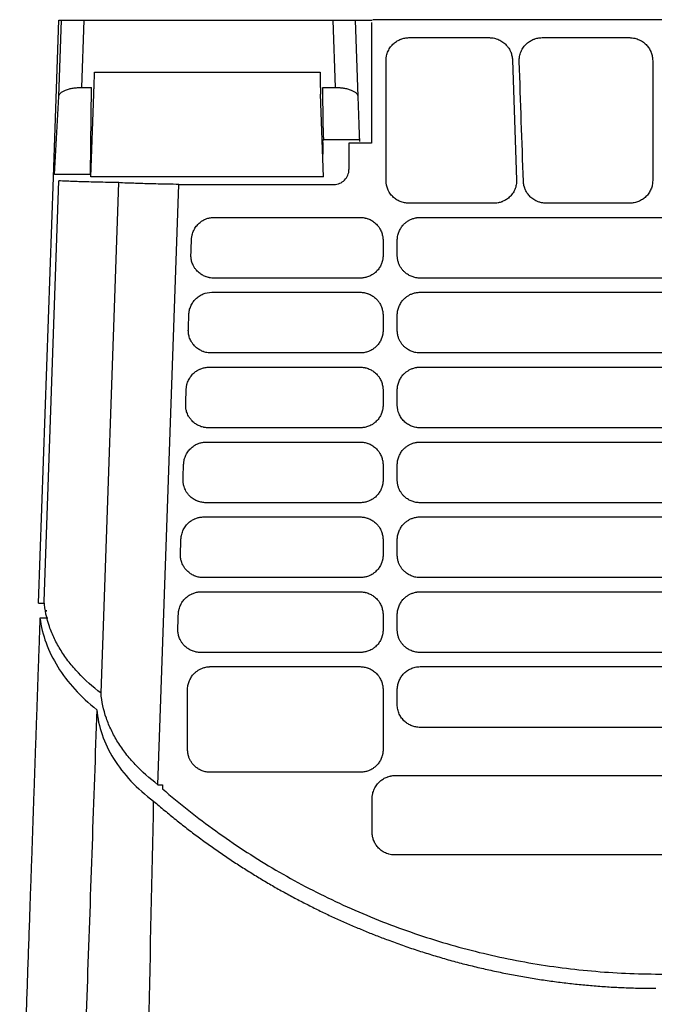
# Model space of a CAD drawing. Extents: x 89 to 1073, y 40 to 812.
# Tile 29 of 67: x 359 to 430, y 702 to 812. Entities that reach past the tile are written whole.
import ezdxf

# ---------------------------------------------------------------- set-up
doc = ezdxf.new("R2010")
doc.units = 0
doc.layers.get('0').update_dxf_attribs({"linetype": 'CONTINUOUS'})

msp = doc.modelspace()

# ---------------------------------------------------------------- linework, layer by layer
at = {"color": 7, "linetype": 'CONTINUOUS'}
for p, q in [((362.89, 794.23), (363.5, 811.72)), ((363.48, 803.23), (363.77, 811.72)), ((363.5, 811.72), (363.77, 811.72)), ((366.27, 811.72), (366.01, 804.22)), ((366.27, 811.72), (393.97, 811.72)), ((393.97, 811.72), (394.23, 804.22)), ((396.46, 811.72), (396.76, 803.23)), ((396.46, 811.72), (398.37, 811.72)), ((398.27, 811.44), (398.27, 798.01)), ((462.31, 811.76), (398.41, 811.76)), ((402.44, 809.76), (411.42, 809.76)), ((417.26, 809.76), (427.02, 809.76)), ((413.96, 807.27), (414.43, 793.94)), ((367.45, 805.91), (392.55, 805.91)), ((362.99, 794.52), (363.48, 803.23)), ((366.01, 804.22), (367.14, 804.22)), ((367.01, 794.52), (367.14, 804.22)), ((367.06, 794.29), (367.38, 803.49)), ((392.94, 794.29), (392.61, 803.49)), ((392.86, 804.22), (394.23, 804.22)), ((392.91, 800.09), (392.86, 804.22)), ((396.76, 803.23), (396.87, 800.09)), ((392.94, 799.2), (392.93, 799.34)), ((396.9, 799.34), (396.9, 799.2)), ((392.88, 798.39), (392.96, 798.39)), ((396.93, 798.39), (392.96, 798.39)), ((395.77, 798.01), (395.77, 795.09)), ((398.27, 798.01), (395.77, 798.01)), ((367.01, 794.52), (362.99, 794.52)), ((361.24, 746.82), (362.89, 794.23)), ((361.85, 747.01), (363.48, 793.83)), ((392.94, 794.29), (367.06, 794.29)), ((368.18, 736.81), (370.16, 793.63)), ((374.5, 726.62), (376.84, 793.43)), ((376.84, 793.43), (394.11, 793.43)), ((411.89, 791.34), (402.44, 791.34)), ((427.02, 791.34), (417.73, 791.34)), ((403.69, 789.76), (457.02, 789.76)), ((399.57, 787.18), (399.57, 785.52)), ((380.5, 781.42), (397.02, 781.42)), ((403.69, 781.42), (457.02, 781.42)), ((399.57, 778.85), (399.57, 777.18)), ((397.02, 774.67), (380.44, 774.67)), ((380.21, 773.09), (397.02, 773.09)), ((403.69, 773.09), (457.02, 773.09)), ((399.57, 770.52), (399.57, 768.85)), ((397.02, 766.34), (380.15, 766.34)), ((379.92, 764.76), (397.02, 764.76)), ((403.69, 764.76), (457.02, 764.76)), ((399.57, 762.18), (399.57, 760.52)), ((397.02, 758), (379.86, 758)), ((379.63, 756.42), (397.02, 756.42)), ((403.69, 756.42), (457.02, 756.42)), ((399.57, 753.85), (399.57, 752.18)), ((397.02, 749.67), (379.57, 749.67)), ((379.33, 748.09), (397.02, 748.09)), ((403.69, 748.09), (457.02, 748.09)), ((361.24, 746.82), (361.89, 746.82)), ((362.28, 745.17), (361.38, 745.17)), ((362.07, 746.04), (362.07, 745.88)), ((399.57, 745.52), (399.57, 743.85)), ((397.02, 741.34), (379.28, 741.34)), ((380.36, 739.76), (397.02, 739.76)), ((399.57, 737.18), (399.57, 730.52)), ((457.02, 733), (403.69, 733)), ((397.02, 728), (380.36, 728)), ((400.9, 727.64), (459.82, 727.64)), ((374.5, 726.62), (375.04, 726.62)), ((375.04, 726.62), (375.02, 726.16)), ((459.82, 718.8), (400.9, 718.8))]:
    msp.add_line(p, q, dxfattribs=at)
at = {"color": 7, "linetype": 'CONTINUOUS', "flags": 128}
for points in [[(429.57, 807.18), (429.57, 804.81), (429.57, 800.06), (429.57, 793.85)], [(380.79, 789.76), (383.21, 789.76), (388.04, 789.76), (392.53, 789.76), (397.02, 789.76)], [(397.02, 783), (394.69, 783), (390.01, 783), (385.37, 783), (380.73, 783)], [(457.02, 783), (454.69, 783), (445.34, 783), (440.67, 783), (431.32, 783), (426.65, 783), (417.31, 783), (403.69, 783)], [(457.02, 774.67), (454.69, 774.67), (445.34, 774.67), (440.67, 774.67), (431.32, 774.67), (426.65, 774.67), (417.31, 774.67), (412.63, 774.67), (403.69, 774.67)], [(457.02, 766.34), (454.69, 766.34), (445.34, 766.34), (426.65, 766.34), (403.69, 766.34)], [(457.02, 758), (454.69, 758), (445.34, 758), (426.65, 758), (403.69, 758)], [(457.02, 749.67), (454.69, 749.67), (445.34, 749.67), (440.67, 749.67), (431.32, 749.67), (426.65, 749.67), (417.31, 749.67), (403.69, 749.67)], [(457.02, 741.34), (454.69, 741.34), (445.34, 741.34), (440.67, 741.34), (421.98, 741.34), (403.69, 741.34)], [(403.69, 739.76), (406.11, 739.76), (415.78, 739.76), (420.62, 739.76), (430.29, 739.76), (435.13, 739.76), (439.96, 739.76), (457.02, 739.76)]]:
    msp.add_lwpolyline(points, dxfattribs=at)
at = {"color": 7, "linetype": 'CONTINUOUS'}
msp.add_ellipse((394.11, 795.09), major_axis=(1.62, 0.38), ratio=0.999319, start_param=4.480413, end_param=6.051514, dxfattribs=at)
for points, knots in [([(363.77, 811.72), (363.77, 811.72), (363.78, 811.72), (363.79, 811.72), (363.81, 811.72), (363.83, 811.72), (363.87, 811.72), (363.91, 811.72), (364, 811.72), (364.18, 811.72), (364.5, 811.72), (364.9, 811.72), (365.27, 811.72), (365.58, 811.72), (365.81, 811.72), (366.04, 811.72), (366.19, 811.72), (366.27, 811.72)], [0, 0, 0, 0, 0.034578, 0.068911, 0.103096, 0.137234, 0.171425, 0.205767, 0.240361, 0.370144, 0.50003, 0.629801, 0.759698, 0.820011, 0.879809, 0.939627, 1, 1, 1, 1]), ([(393.97, 811.72), (394.01, 811.72), (394.1, 811.72), (394.24, 811.72), (394.37, 811.72), (394.5, 811.72), (394.63, 811.72), (394.76, 811.72), (395, 811.72), (395.35, 811.72), (395.74, 811.72), (396.07, 811.72), (396.26, 811.72), (396.37, 811.72), (396.42, 811.72), (396.46, 811.72), (396.46, 811.72), (396.46, 811.72)], [0, 0, 0, 0, 0.034565, 0.068882, 0.10305, 0.137169, 0.171342, 0.205669, 0.240248, 0.370088, 0.500029, 0.629856, 0.759809, 0.820097, 0.879864, 0.939652, 1, 1, 1, 1]), ([(399.9, 807.18), (399.9, 807.25), (399.9, 807.39), (399.92, 807.57), (399.96, 807.78), (400.05, 808.09), (400.24, 808.51), (400.56, 808.94), (400.93, 809.27), (401.27, 809.47), (401.51, 809.58), (401.69, 809.64), (401.83, 809.68), (402.1, 809.74), (402.29, 809.76), (402.44, 809.76)], [2, 2, 2, 2, 2.166921, 2.339969, 2.455064, 2.684995, 3.145578, 3.597368, 4.006945, 4.379925, 4.566643, 4.660224, 4.84805, 4.942404, 5.323747, 5.323747, 5.323747, 5.323747]), ([(411.42, 809.76), (411.47, 809.76), (411.6, 809.75), (411.82, 809.73), (412.04, 809.68), (412.33, 809.59), (412.69, 809.43), (413.11, 809.13), (413.36, 808.86), (413.52, 808.64), (413.62, 808.48), (413.71, 808.32), (413.81, 808.08), (413.89, 807.83), (413.95, 807.52), (413.96, 807.36), (413.96, 807.27)], [2, 2, 2, 2, 2.110246, 2.329998, 2.549274, 2.658924, 3.09805, 3.528656, 3.925082, 4.016993, 4.200585, 4.384212, 4.476166, 4.845953, 5.032855, 5.250504, 5.250504, 5.250504, 5.250504]), ([(414.72, 807.09), (414.71, 807.16), (414.72, 807.3), (414.73, 807.49), (414.76, 807.7), (414.84, 808.03), (415.03, 808.47), (415.35, 808.91), (415.73, 809.26), (416.07, 809.47), (416.31, 809.57), (416.49, 809.64), (416.64, 809.68), (416.91, 809.74), (417.1, 809.76), (417.26, 809.76)], [2, 2, 2, 2, 2.171702, 2.349469, 2.467686, 2.703835, 3.177001, 3.640937, 4.058975, 4.437195, 4.626545, 4.721453, 4.911965, 5.007682, 5.397012, 5.397012, 5.397012, 5.397012]), ([(427.02, 809.76), (427.07, 809.76), (427.21, 809.75), (427.39, 809.73), (427.61, 809.69), (427.92, 809.6), (428.33, 809.41), (428.75, 809.1), (429, 808.81), (429.16, 808.58), (429.26, 808.42), (429.34, 808.25), (429.44, 808.01), (429.51, 807.75), (429.56, 807.44), (429.57, 807.27), (429.57, 807.18)], [2, 2, 2, 2, 2.113419, 2.339446, 2.452232, 2.677702, 3.129419, 3.572173, 3.977374, 4.070747, 4.257253, 4.4438, 4.537223, 4.912995, 5.102995, 5.323852, 5.323852, 5.323852, 5.323852]), ([(367.38, 803.49), (367.38, 803.54), (367.39, 803.63), (367.39, 803.76), (367.4, 803.89), (367.4, 804.06), (367.41, 804.26), (367.42, 804.56), (367.43, 804.88), (367.44, 805.22), (367.44, 805.51), (367.45, 805.7), (367.45, 805.8), (367.45, 805.86), (367.45, 805.9), (367.45, 805.9), (367.45, 805.91)], [0, 0, 0, 0, 0.035186, 0.070283, 0.105394, 0.140619, 0.205637, 0.270764, 0.390359, 0.49956, 0.626521, 0.752197, 0.814411, 0.876737, 0.93834, 1, 1, 1, 1]), ([(392.55, 805.91), (392.55, 805.91), (392.55, 805.9), (392.55, 805.89), (392.55, 805.87), (392.55, 805.85), (392.55, 805.82), (392.55, 805.78), (392.55, 805.69), (392.55, 805.52), (392.56, 805.21), (392.57, 804.83), (392.58, 804.47), (392.59, 804.17), (392.6, 803.95), (392.61, 803.72), (392.61, 803.57), (392.61, 803.49)], [0, 0, 0, 0, 0.034611, 0.068987, 0.103224, 0.137418, 0.171664, 0.206059, 0.240697, 0.370255, 0.499937, 0.62952, 0.759234, 0.819656, 0.879582, 0.939526, 1, 1, 1, 1]), ([(363.48, 803.23), (363.48, 803.25), (363.49, 803.28), (363.5, 803.33), (363.52, 803.4), (363.58, 803.49), (363.7, 803.63), (363.91, 803.78), (364.24, 803.94), (364.64, 804.06), (365.01, 804.14), (365.32, 804.18), (365.55, 804.2), (365.78, 804.22), (365.94, 804.22), (366.01, 804.22)], [0, 0, 0, 0, 0.031761, 0.063529, 0.095303, 0.175519, 0.246557, 0.387069, 0.509749, 0.642518, 0.766805, 0.826208, 0.884834, 0.942744, 1, 1, 1, 1]), ([(394.23, 804.22), (394.27, 804.22), (394.36, 804.22), (394.49, 804.22), (394.63, 804.21), (394.76, 804.2), (394.89, 804.19), (395.02, 804.17), (395.27, 804.14), (395.61, 804.06), (396.01, 803.94), (396.34, 803.78), (396.54, 803.64), (396.66, 803.51), (396.71, 803.42), (396.75, 803.32), (396.76, 803.26), (396.76, 803.23)], [0, 0, 0, 0, 0.032631, 0.06547, 0.09853, 0.131822, 0.165356, 0.199146, 0.2332, 0.357498, 0.490409, 0.612924, 0.753689, 0.811458, 0.880306, 0.940145, 1, 1, 1, 1]), ([(392.93, 799.34), (392.93, 799.37), (392.93, 799.42), (392.93, 799.5), (392.93, 799.59), (392.92, 799.69), (392.92, 799.8), (392.92, 799.89), (392.91, 799.97), (392.91, 800.04), (392.91, 800.07), (392.91, 800.09)], [0, 0, 0, 0, 0.081633, 0.163004, 0.244838, 0.372268, 0.500139, 0.627544, 0.755391, 0.877582, 1, 1, 1, 1]), ([(396.87, 800.09), (396.87, 800.08), (396.87, 800.06), (396.87, 800.02), (396.88, 799.96), (396.88, 799.89), (396.88, 799.8), (396.88, 799.69), (396.89, 799.58), (396.89, 799.46), (396.9, 799.38), (396.9, 799.34)], [0, 0, 0, 0, 0.081586, 0.162917, 0.244718, 0.372117, 0.49998, 0.627401, 0.755284, 0.877523, 1, 1, 1, 1]), ([(392.96, 798.39), (392.96, 798.39), (392.96, 798.39), (392.96, 798.41), (392.96, 798.42), (392.96, 798.46), (392.96, 798.52), (392.96, 798.62), (392.95, 798.75), (392.95, 798.89), (392.94, 799.04), (392.94, 799.15), (392.94, 799.2)], [0, 0, 0, 0, 0.060346, 0.120217, 0.18013, 0.240604, 0.370145, 0.500035, 0.629601, 0.759523, 0.87967, 1, 1, 1, 1]), ([(396.9, 799.2), (396.9, 799.17), (396.9, 799.12), (396.91, 799.04), (396.91, 798.97), (396.91, 798.87), (396.92, 798.75), (396.92, 798.62), (396.93, 798.52), (396.93, 798.45), (396.93, 798.4), (396.93, 798.39), (396.93, 798.39)], [0, 0, 0, 0, 0.060377, 0.120278, 0.18022, 0.240722, 0.37031, 0.500222, 0.629779, 0.759661, 0.879747, 1, 1, 1, 1]), ([(392.92, 796.78), (392.92, 796.82), (392.92, 796.89), (392.91, 797), (392.91, 797.1), (392.91, 797.2), (392.9, 797.31), (392.9, 797.47), (392.89, 797.69), (392.89, 797.93), (392.88, 798.13), (392.88, 798.26), (392.88, 798.34), (392.88, 798.38), (392.88, 798.39), (392.88, 798.39)], [0, 0, 0, 0, 0.042317, 0.084155, 0.125685, 0.16708, 0.208514, 0.250162, 0.373985, 0.49999, 0.625651, 0.749917, 0.832517, 0.915408, 1, 1, 1, 1]), ([(396.93, 798.39), (396.93, 798.38), (396.93, 798.37), (396.94, 798.22), (396.94, 798.19)], [0, 0, 0, 0, 0.7794647, 1, 1, 1, 1]), ([(370.16, 793.63), (369.33, 793.64), (368.56, 793.66), (367.14, 793.69), (366.5, 793.71), (365.64, 793.73), (365.37, 793.74), (364.88, 793.76), (364.66, 793.77), (364.05, 793.8), (363.72, 793.81), (363.48, 793.83)], [0, 0, 0, 0, 0.25, 0.25, 0.5, 0.5, 0.625, 0.625, 0.75, 0.75, 1, 1, 1, 1]), ([(376.84, 793.43), (376.01, 793.44), (375.24, 793.45), (373.82, 793.49), (373.18, 793.5), (372.33, 793.53), (372.06, 793.54), (371.57, 793.56), (371.35, 793.56), (370.73, 793.59), (370.4, 793.61), (370.16, 793.63)], [0, 0, 0, 0, 0.25, 0.25, 0.5, 0.5, 0.625, 0.625, 0.75, 0.75, 1, 1, 1, 1]), ([(402.44, 791.34), (402.27, 791.34), (402.11, 791.35), (401.79, 791.42), (401.63, 791.46), (401.32, 791.59), (401.17, 791.66), (400.9, 791.85), (400.77, 791.95), (400.53, 792.18), (400.42, 792.31), (400.24, 792.58), (400.16, 792.73), (399.97, 793.19), (399.9, 793.52), (399.9, 793.85)], [0, 0, 0, 0, 0.125, 0.125, 0.25, 0.25, 0.375, 0.375, 0.5, 0.5, 0.625, 0.625, 0.75, 0.75, 1, 1, 1, 1]), ([(414.43, 793.94), (414.43, 793.89), (414.43, 793.75), (414.42, 793.52), (414.37, 793.3), (414.29, 792.98), (414.12, 792.6), (413.8, 792.17), (413.43, 791.83), (413.09, 791.62), (412.84, 791.52), (412.66, 791.45), (412.51, 791.41), (412.24, 791.35), (412.05, 791.34), (411.89, 791.34)], [2, 2, 2, 2, 2.116712, 2.34956, 2.582197, 2.698643, 3.165696, 3.623692, 4.043519, 4.430536, 4.624139, 4.721139, 4.915775, 5.01353, 5.408587, 5.408587, 5.408587, 5.408587]), ([(417.73, 791.34), (417.68, 791.34), (417.55, 791.34), (417.33, 791.36), (417.11, 791.41), (416.81, 791.5), (416.44, 791.66), (416.02, 791.96), (415.7, 792.31), (415.49, 792.63), (415.38, 792.87), (415.32, 793.04), (415.27, 793.18), (415.21, 793.43), (415.19, 793.61), (415.18, 793.76)], [1.999997, 1.999997, 1.999997, 1.999997, 2.112503, 2.33678, 2.560653, 2.672645, 3.121464, 3.562075, 3.964417, 4.333196, 4.517611, 4.609966, 4.79515, 4.888074, 5.262796, 5.262796, 5.262796, 5.262796]), ([(429.57, 793.85), (429.57, 793.68), (429.55, 793.52), (429.49, 793.2), (429.44, 793.04), (429.31, 792.73), (429.23, 792.59), (429.04, 792.31), (428.94, 792.18), (428.7, 791.95), (428.57, 791.85), (428.29, 791.67), (428.15, 791.59), (427.84, 791.46), (427.68, 791.42), (427.36, 791.35), (427.19, 791.34), (427.02, 791.34)], [0, 0, 0, 0, 0.125, 0.125, 0.25, 0.25, 0.375, 0.375, 0.5, 0.5, 0.625, 0.625, 0.75, 0.75, 0.875, 0.875, 1, 1, 1, 1]), ([(378.25, 787.27), (378.25, 787.34), (378.26, 787.48), (378.29, 787.65), (378.33, 787.85), (378.42, 788.15), (378.62, 788.56), (378.93, 788.96), (379.22, 789.22), (379.43, 789.36), (379.56, 789.44), (379.68, 789.5), (379.88, 789.59), (380.1, 789.67), (380.43, 789.74), (380.64, 789.76), (380.79, 789.76)], [2, 2, 2, 2, 2.165741, 2.336154, 2.448804, 2.672197, 3.113836, 3.553556, 3.929598, 4.085818, 4.164405, 4.322679, 4.402438, 4.726594, 4.890921, 5.250639, 5.250639, 5.250639, 5.250639]), ([(397.02, 789.76), (397.18, 789.76), (397.37, 789.74), (397.63, 789.68), (397.78, 789.64), (397.96, 789.58), (398.2, 789.48), (398.55, 789.26), (398.88, 788.96), (399.1, 788.68), (399.23, 788.47), (399.33, 788.27), (399.45, 787.98), (399.54, 787.62), (399.57, 787.33), (399.57, 787.18)], [2, 2, 2, 2, 2.381342, 2.475697, 2.663524, 2.757107, 2.943827, 3.316811, 3.77498, 4.049439, 4.188324, 4.398875, 4.609176, 4.969001, 5.32382, 5.32382, 5.32382, 5.32382]), ([(401.15, 787.18), (401.15, 787.34), (401.17, 787.65), (401.3, 788.1), (401.5, 788.52), (401.74, 788.86), (401.97, 789.08), (402.18, 789.26), (402.37, 789.39), (402.61, 789.52), (402.83, 789.61), (403.08, 789.68), (403.24, 789.72), (403.41, 789.74), (403.55, 789.75), (403.66, 789.76), (403.69, 789.76)], [2, 2, 2, 2, 2.384548, 2.769253, 3.151005, 3.533372, 3.804576, 3.941373, 4.218108, 4.358506, 4.639296, 4.810152, 4.98103, 5.066568, 5.237997, 5.323965, 5.323965, 5.323965, 5.323965]), ([(380.73, 783), (380.57, 783), (380.38, 783.02), (380.11, 783.08), (379.96, 783.12), (379.78, 783.18), (379.53, 783.29), (379.17, 783.51), (378.83, 783.82), (378.62, 784.11), (378.48, 784.33), (378.38, 784.54), (378.27, 784.84), (378.2, 785.19), (378.18, 785.47), (378.19, 785.61)], [1.999998, 1.999998, 1.999998, 1.999998, 2.395091, 2.492855, 2.687505, 2.784513, 2.978131, 3.365187, 3.842769, 4.129747, 4.275004, 4.495208, 4.714916, 5.061681, 5.408933, 5.408933, 5.408933, 5.408933]), ([(399.57, 785.52), (399.57, 785.37), (399.55, 785.18), (399.5, 784.92), (399.46, 784.78), (399.39, 784.6), (399.29, 784.36), (399.08, 784.01), (398.78, 783.68), (398.5, 783.46), (398.28, 783.33), (398.08, 783.23), (397.79, 783.11), (397.44, 783.03), (397.16, 783), (397.02, 783)], [2, 2, 2, 2, 2.380828, 2.475236, 2.663349, 2.757154, 2.944454, 3.318998, 3.784383, 4.065208, 4.207264, 4.422566, 4.637504, 4.986156, 5.335827, 5.335827, 5.335827, 5.335827]), ([(403.69, 783), (403.54, 783), (403.23, 783.03), (402.79, 783.15), (402.37, 783.35), (402.04, 783.59), (401.81, 783.82), (401.63, 784.03), (401.51, 784.22), (401.37, 784.47), (401.28, 784.69), (401.22, 784.93), (401.18, 785.09), (401.16, 785.25), (401.15, 785.38), (401.15, 785.48), (401.15, 785.52)], [1.999998, 1.999998, 1.999998, 1.999998, 2.38891, 2.772329, 3.153531, 3.535682, 3.813196, 3.953147, 4.236134, 4.379623, 4.666395, 4.833714, 5.000906, 5.08453, 5.251965, 5.335842, 5.335842, 5.335842, 5.335842]), ([(377.96, 778.94), (377.96, 779.1), (377.98, 779.27), (378.05, 779.58), (378.11, 779.74), (378.24, 780.04), (378.32, 780.18), (378.5, 780.45), (378.61, 780.58), (378.84, 780.81), (378.97, 780.91), (379.24, 781.09), (379.39, 781.17), (379.84, 781.36), (380.17, 781.42), (380.5, 781.42)], [0, 0, 0, 0, 0.125, 0.125, 0.25, 0.25, 0.375, 0.375, 0.5, 0.5, 0.625, 0.625, 0.75, 0.75, 1, 1, 1, 1]), ([(397.02, 781.42), (397.18, 781.42), (397.37, 781.41), (397.63, 781.35), (397.78, 781.31), (397.96, 781.25), (398.2, 781.14), (398.55, 780.93), (398.88, 780.63), (399.1, 780.35), (399.23, 780.14), (399.33, 779.94), (399.45, 779.64), (399.54, 779.28), (399.57, 778.99), (399.57, 778.85)], [2, 2, 2, 2, 2.381342, 2.475697, 2.663524, 2.757106, 2.943826, 3.316807, 3.774977, 4.049438, 4.188323, 4.398876, 4.609179, 4.969005, 5.323825, 5.323825, 5.323825, 5.323825]), ([(401.15, 778.85), (401.15, 779.01), (401.17, 779.32), (401.3, 779.76), (401.5, 780.18), (401.74, 780.52), (401.97, 780.75), (402.18, 780.93), (402.37, 781.05), (402.61, 781.19), (402.83, 781.28), (403.08, 781.35), (403.24, 781.38), (403.41, 781.41), (403.55, 781.42), (403.66, 781.42), (403.69, 781.42)], [2, 2, 2, 2, 2.384548, 2.769253, 3.151005, 3.533372, 3.804576, 3.941373, 4.218108, 4.358506, 4.639296, 4.810152, 4.98103, 5.066568, 5.237997, 5.323965, 5.323965, 5.323965, 5.323965]), ([(380.44, 774.67), (380.28, 774.67), (380.09, 774.69), (379.82, 774.74), (379.67, 774.79), (379.49, 774.85), (379.24, 774.96), (378.88, 775.18), (378.54, 775.49), (378.33, 775.78), (378.19, 776), (378.09, 776.21), (377.98, 776.5), (377.91, 776.86), (377.89, 777.14), (377.9, 777.27)], [1.999998, 1.999998, 1.999998, 1.999998, 2.39509, 2.492853, 2.687503, 2.78451, 2.978129, 3.365184, 3.842763, 4.129739, 4.274994, 4.495197, 4.714905, 5.061669, 5.40892, 5.40892, 5.40892, 5.40892]), ([(399.57, 777.18), (399.57, 777.03), (399.55, 776.84), (399.5, 776.59), (399.46, 776.44), (399.39, 776.27), (399.29, 776.03), (399.08, 775.68), (398.78, 775.35), (398.5, 775.13), (398.28, 775), (398.08, 774.89), (397.79, 774.78), (397.44, 774.69), (397.16, 774.67), (397.02, 774.67)], [2, 2, 2, 2, 2.380824, 2.475231, 2.663342, 2.757146, 2.944443, 3.318974, 3.784346, 4.06517, 4.207228, 4.422533, 4.637473, 4.986123, 5.335787, 5.335787, 5.335787, 5.335787]), ([(403.69, 774.67), (403.54, 774.67), (403.23, 774.7), (402.79, 774.82), (402.37, 775.02), (402.04, 775.26), (401.81, 775.48), (401.63, 775.7), (401.51, 775.89), (401.37, 776.13), (401.28, 776.35), (401.22, 776.59), (401.18, 776.75), (401.16, 776.92), (401.15, 777.05), (401.15, 777.15), (401.15, 777.18)], [1.999998, 1.999998, 1.999998, 1.999998, 2.38891, 2.772329, 3.153531, 3.535682, 3.813196, 3.953147, 4.236134, 4.379623, 4.666395, 4.833714, 5.000906, 5.08453, 5.251965, 5.335842, 5.335842, 5.335842, 5.335842]), ([(377.66, 770.61), (377.67, 770.67), (377.68, 770.81), (377.7, 770.99), (377.75, 771.19), (377.84, 771.49), (378.03, 771.89), (378.34, 772.29), (378.64, 772.55), (378.84, 772.69), (378.98, 772.77), (379.09, 772.83), (379.3, 772.92), (379.52, 773), (379.85, 773.07), (380.06, 773.09), (380.21, 773.09)], [2, 2, 2, 2, 2.165741, 2.336154, 2.448805, 2.672198, 3.113836, 3.553556, 3.929597, 4.085817, 4.164404, 4.322678, 4.402436, 4.726592, 4.89092, 5.250637, 5.250637, 5.250637, 5.250637]), ([(397.02, 773.09), (397.18, 773.09), (397.37, 773.07), (397.63, 773.02), (397.78, 772.98), (397.96, 772.91), (398.2, 772.81), (398.55, 772.6), (398.88, 772.29), (399.1, 772.02), (399.23, 771.8), (399.33, 771.6), (399.45, 771.31), (399.54, 770.95), (399.57, 770.66), (399.57, 770.52)], [2, 2, 2, 2, 2.381342, 2.475697, 2.663524, 2.757106, 2.943825, 3.316806, 3.774979, 4.049443, 4.188329, 4.398884, 4.609186, 4.969013, 5.323833, 5.323833, 5.323833, 5.323833]), ([(401.15, 770.52), (401.15, 770.67), (401.17, 770.98), (401.3, 771.43), (401.5, 771.85), (401.74, 772.19), (401.97, 772.42), (402.18, 772.59), (402.37, 772.72), (402.61, 772.85), (402.83, 772.94), (403.08, 773.02), (403.24, 773.05), (403.41, 773.08), (403.55, 773.09), (403.66, 773.09), (403.69, 773.09)], [2, 2, 2, 2, 2.384548, 2.769253, 3.151005, 3.533372, 3.804576, 3.941373, 4.218108, 4.358506, 4.639296, 4.810152, 4.98103, 5.066568, 5.237997, 5.323965, 5.323965, 5.323965, 5.323965]), ([(380.15, 766.34), (379.99, 766.34), (379.8, 766.35), (379.53, 766.41), (379.38, 766.45), (379.2, 766.52), (378.95, 766.62), (378.59, 766.84), (378.25, 767.16), (378.04, 767.45), (377.9, 767.67), (377.8, 767.88), (377.69, 768.17), (377.61, 768.53), (377.6, 768.8), (377.61, 768.94)], [1.999998, 1.999998, 1.999998, 1.999998, 2.395089, 2.492851, 2.687502, 2.784509, 2.978128, 3.365181, 3.842756, 4.12973, 4.274984, 4.495186, 4.714893, 5.061657, 5.408907, 5.408907, 5.408907, 5.408907]), ([(399.57, 768.85), (399.57, 768.7), (399.55, 768.51), (399.5, 768.25), (399.46, 768.11), (399.39, 767.93), (399.29, 767.69), (399.08, 767.34), (398.78, 767.01), (398.5, 766.8), (398.28, 766.66), (398.08, 766.56), (397.79, 766.45), (397.44, 766.36), (397.16, 766.34), (397.02, 766.34)], [2, 2, 2, 2, 2.380826, 2.475232, 2.663344, 2.757148, 2.944446, 3.318978, 3.784352, 4.065178, 4.207237, 4.422544, 4.637485, 4.986135, 5.335801, 5.335801, 5.335801, 5.335801]), ([(403.69, 766.34), (403.52, 766.34), (403.36, 766.35), (403.04, 766.42), (402.88, 766.46), (402.57, 766.59), (402.42, 766.67), (402.15, 766.85), (402.02, 766.95), (401.78, 767.18), (401.67, 767.31), (401.49, 767.58), (401.41, 767.73), (401.22, 768.19), (401.15, 768.52), (401.15, 768.85)], [0, 0, 0, 0, 0.125, 0.125, 0.25, 0.25, 0.375, 0.375, 0.5, 0.5, 0.625, 0.625, 0.75, 0.75, 1, 1, 1, 1]), ([(377.37, 762.27), (377.38, 762.34), (377.39, 762.48), (377.41, 762.65), (377.46, 762.85), (377.55, 763.15), (377.74, 763.56), (378.05, 763.96), (378.35, 764.22), (378.55, 764.36), (378.69, 764.44), (378.8, 764.5), (379.01, 764.59), (379.23, 764.67), (379.56, 764.74), (379.77, 764.76), (379.92, 764.76)], [2, 2, 2, 2, 2.165741, 2.336154, 2.448805, 2.672198, 3.113836, 3.553555, 3.929596, 4.085816, 4.164402, 4.322676, 4.402435, 4.726591, 4.890918, 5.250635, 5.250635, 5.250635, 5.250635]), ([(397.02, 764.76), (397.18, 764.76), (397.37, 764.74), (397.63, 764.68), (397.78, 764.64), (397.96, 764.58), (398.2, 764.48), (398.55, 764.26), (398.88, 763.96), (399.1, 763.68), (399.23, 763.47), (399.33, 763.27), (399.45, 762.98), (399.54, 762.62), (399.57, 762.33), (399.57, 762.18)], [2, 2, 2, 2, 2.381342, 2.475696, 2.663521, 2.757101, 2.943815, 3.316786, 3.774951, 4.049413, 4.188299, 4.398852, 4.609153, 4.968977, 5.323796, 5.323796, 5.323796, 5.323796]), ([(401.15, 762.18), (401.15, 762.34), (401.17, 762.65), (401.3, 763.1), (401.5, 763.52), (401.74, 763.86), (401.97, 764.08), (402.18, 764.26), (402.37, 764.39), (402.61, 764.52), (402.83, 764.61), (403.08, 764.68), (403.24, 764.72), (403.41, 764.74), (403.55, 764.75), (403.66, 764.76), (403.69, 764.76)], [2, 2, 2, 2, 2.384548, 2.769253, 3.151005, 3.533372, 3.804576, 3.941373, 4.218108, 4.358506, 4.639296, 4.810152, 4.98103, 5.066568, 5.237997, 5.323965, 5.323965, 5.323965, 5.323965]), ([(379.86, 758), (379.7, 758), (379.51, 758.02), (379.24, 758.08), (379.09, 758.12), (378.91, 758.18), (378.66, 758.29), (378.3, 758.51), (377.96, 758.82), (377.74, 759.11), (377.61, 759.33), (377.51, 759.54), (377.4, 759.84), (377.32, 760.19), (377.31, 760.47), (377.31, 760.61)], [1.999998, 1.999998, 1.999998, 1.999998, 2.395091, 2.492855, 2.687509, 2.784519, 2.978142, 3.365205, 3.842784, 4.129758, 4.275011, 4.495213, 4.71492, 5.061685, 5.408936, 5.408936, 5.408936, 5.408936]), ([(399.57, 760.52), (399.57, 760.37), (399.55, 760.18), (399.5, 759.92), (399.46, 759.78), (399.39, 759.6), (399.29, 759.36), (399.08, 759.01), (398.78, 758.68), (398.5, 758.46), (398.28, 758.33), (398.08, 758.23), (397.79, 758.11), (397.44, 758.03), (397.16, 758), (397.02, 758)], [2, 2, 2, 2, 2.380825, 2.475231, 2.663343, 2.757147, 2.944445, 3.31898, 3.784352, 4.065173, 4.207228, 4.42253, 4.637468, 4.986118, 5.335785, 5.335785, 5.335785, 5.335785]), ([(403.69, 758), (403.54, 758), (403.23, 758.03), (402.79, 758.15), (402.37, 758.35), (402.04, 758.59), (401.81, 758.82), (401.63, 759.03), (401.51, 759.22), (401.37, 759.47), (401.28, 759.69), (401.22, 759.93), (401.18, 760.09), (401.16, 760.25), (401.15, 760.38), (401.15, 760.48), (401.15, 760.52)], [1.999998, 1.999998, 1.999998, 1.999998, 2.38891, 2.772329, 3.153531, 3.535682, 3.813196, 3.953147, 4.236134, 4.379623, 4.666395, 4.833714, 5.000906, 5.08453, 5.251965, 5.335842, 5.335842, 5.335842, 5.335842]), ([(377.08, 753.94), (377.08, 754.01), (377.09, 754.14), (377.12, 754.32), (377.17, 754.52), (377.26, 754.82), (377.45, 755.22), (377.76, 755.63), (378.06, 755.89), (378.26, 756.02), (378.4, 756.11), (378.51, 756.16), (378.72, 756.26), (378.93, 756.33), (379.27, 756.4), (379.48, 756.42), (379.63, 756.42)], [2, 2, 2, 2, 2.165741, 2.336154, 2.448805, 2.672198, 3.113836, 3.553554, 3.929594, 4.085814, 4.1644, 4.322674, 4.402433, 4.726588, 4.890916, 5.250633, 5.250633, 5.250633, 5.250633]), ([(397.02, 756.42), (397.18, 756.42), (397.37, 756.41), (397.63, 756.35), (397.78, 756.31), (397.96, 756.25), (398.2, 756.14), (398.55, 755.93), (398.88, 755.63), (399.1, 755.35), (399.23, 755.14), (399.33, 754.94), (399.45, 754.64), (399.54, 754.28), (399.57, 753.99), (399.57, 753.85)], [2, 2, 2, 2, 2.381341, 2.475695, 2.66352, 2.7571, 2.943816, 3.316795, 3.77497, 4.049436, 4.188323, 4.398876, 4.609177, 4.969, 5.32382, 5.32382, 5.32382, 5.32382]), ([(401.15, 753.85), (401.15, 754.01), (401.17, 754.32), (401.3, 754.76), (401.5, 755.18), (401.74, 755.52), (401.97, 755.75), (402.18, 755.93), (402.37, 756.05), (402.61, 756.19), (402.83, 756.28), (403.08, 756.35), (403.24, 756.38), (403.41, 756.41), (403.55, 756.42), (403.66, 756.42), (403.69, 756.42)], [2, 2, 2, 2, 2.384548, 2.769253, 3.151005, 3.533372, 3.804576, 3.941373, 4.218108, 4.358506, 4.639296, 4.810152, 4.98103, 5.066568, 5.237997, 5.323965, 5.323965, 5.323965, 5.323965]), ([(379.57, 749.67), (379.41, 749.67), (379.21, 749.69), (378.95, 749.74), (378.8, 749.79), (378.62, 749.85), (378.37, 749.96), (378.01, 750.18), (377.67, 750.49), (377.45, 750.78), (377.32, 751), (377.22, 751.21), (377.11, 751.5), (377.03, 751.86), (377.02, 752.14), (377.02, 752.27)], [1.999998, 1.999998, 1.999998, 1.999998, 2.395085, 2.492847, 2.687496, 2.784503, 2.978119, 3.365162, 3.842722, 4.129691, 4.274944, 4.495146, 4.714854, 5.061617, 5.408863, 5.408863, 5.408863, 5.408863]), ([(399.57, 752.18), (399.57, 752.03), (399.55, 751.84), (399.5, 751.59), (399.46, 751.44), (399.39, 751.27), (399.29, 751.03), (399.08, 750.68), (398.78, 750.35), (398.5, 750.13), (398.28, 750), (398.08, 749.89), (397.79, 749.78), (397.44, 749.69), (397.16, 749.67), (397.02, 749.67)], [2, 2, 2, 2, 2.380829, 2.475237, 2.66335, 2.757155, 2.944455, 3.318991, 3.784367, 4.065189, 4.207246, 4.422551, 4.637492, 4.986148, 5.335819, 5.335819, 5.335819, 5.335819]), ([(403.69, 749.67), (403.54, 749.67), (403.23, 749.7), (402.79, 749.82), (402.37, 750.02), (402.04, 750.26), (401.81, 750.48), (401.63, 750.7), (401.51, 750.89), (401.37, 751.13), (401.28, 751.35), (401.22, 751.59), (401.18, 751.75), (401.16, 751.92), (401.15, 752.05), (401.15, 752.15), (401.15, 752.18)], [1.999998, 1.999998, 1.999998, 1.999998, 2.38891, 2.772329, 3.153531, 3.535682, 3.813196, 3.953147, 4.236134, 4.379623, 4.666395, 4.833714, 5.000906, 5.08453, 5.251965, 5.335842, 5.335842, 5.335842, 5.335842]), ([(376.79, 745.61), (376.79, 745.67), (376.8, 745.81), (376.83, 745.99), (376.87, 746.19), (376.97, 746.49), (377.16, 746.89), (377.47, 747.29), (377.77, 747.55), (377.97, 747.69), (378.11, 747.77), (378.22, 747.83), (378.43, 747.92), (378.64, 748), (378.98, 748.07), (379.19, 748.09), (379.33, 748.09)], [2, 2, 2, 2, 2.165741, 2.336154, 2.448805, 2.672197, 3.113835, 3.553553, 3.929592, 4.085811, 4.164398, 4.322672, 4.40243, 4.726586, 4.890913, 5.25063, 5.25063, 5.25063, 5.25063]), ([(397.02, 748.09), (397.18, 748.09), (397.37, 748.07), (397.63, 748.02), (397.78, 747.98), (397.96, 747.91), (398.2, 747.81), (398.55, 747.6), (398.88, 747.29), (399.1, 747.02), (399.23, 746.8), (399.33, 746.6), (399.45, 746.31), (399.54, 745.95), (399.57, 745.66), (399.57, 745.52)], [2, 2, 2, 2, 2.381342, 2.475696, 2.663521, 2.757102, 2.943819, 3.316797, 3.774965, 4.049427, 4.188312, 4.398864, 4.609165, 4.968987, 5.323806, 5.323806, 5.323806, 5.323806]), ([(401.15, 745.52), (401.15, 745.67), (401.17, 745.98), (401.3, 746.43), (401.5, 746.85), (401.74, 747.19), (401.97, 747.42), (402.18, 747.59), (402.37, 747.72), (402.61, 747.85), (402.83, 747.94), (403.08, 748.02), (403.24, 748.05), (403.41, 748.08), (403.55, 748.09), (403.66, 748.09), (403.69, 748.09)], [2, 2, 2, 2, 2.384548, 2.769253, 3.151005, 3.533372, 3.804576, 3.941373, 4.218108, 4.358506, 4.639296, 4.810152, 4.98103, 5.066568, 5.237997, 5.323965, 5.323965, 5.323965, 5.323965]), ([(368.18, 736.81), (367.24, 737.52), (366.4, 738.26), (365.29, 739.45), (364.94, 739.85), (364.3, 740.68), (364, 741.11), (363.46, 741.98), (363.22, 742.42), (362.79, 743.31), (362.6, 743.76), (362.13, 745.14), (361.93, 746.07), (361.85, 747.01)], [0, 0, 0, 0, 0.25, 0.25, 0.375, 0.375, 0.5, 0.5, 0.625, 0.625, 0.75, 0.75, 1, 1, 1, 1]), ([(361.38, 745.17), (361.36, 744.56), (361.32, 743.36), (361.26, 741.56), (361.19, 739.76), (361.13, 737.96), (361.07, 736.17), (361.01, 734.38), (360.94, 732.59), (360.88, 730.81), (360.82, 729.02), (360.76, 727.24), (360.69, 725.47), (360.63, 723.69), (360.57, 721.92), (360.51, 720.15), (360.45, 718.39), (360.39, 716.63), (360.32, 714.87), (360.25, 712.6), (360.15, 709.82), (360.03, 706.54), (359.92, 703.27), (359.81, 700.01), (359.69, 696.77), (359.58, 693.54), (359.47, 690.32), (359.36, 687.11), (359.24, 683.92), (359.17, 681.8), (359.13, 680.74)], [0, 0, 0, 0, 0.02717, 0.054341, 0.081512, 0.108682, 0.135853, 0.163024, 0.190195, 0.217367, 0.244538, 0.271709, 0.29888, 0.326052, 0.353223, 0.380395, 0.407567, 0.434738, 0.46191, 0.489082, 0.540177, 0.591272, 0.642366, 0.69346, 0.744552, 0.795644, 0.846734, 0.897824, 0.948913, 1, 1, 1, 1]), ([(361.38, 745.17), (361.63, 743.3), (362.97, 739.63), (365.91, 736.4), (367.71, 734.97)], [0.0000016, 0.0000016, 0.0000016, 0.0000016, 0.5, 1, 1, 1, 1]), ([(379.28, 741.34), (379.12, 741.34), (378.92, 741.35), (378.66, 741.41), (378.51, 741.45), (378.33, 741.52), (378.08, 741.62), (377.72, 741.84), (377.38, 742.16), (377.16, 742.45), (377.03, 742.67), (376.93, 742.88), (376.82, 743.17), (376.74, 743.53), (376.73, 743.8), (376.73, 743.94)], [1.999998, 1.999998, 1.999998, 1.999998, 2.395085, 2.492847, 2.687496, 2.784502, 2.978117, 3.365158, 3.842718, 4.129689, 4.274944, 4.495148, 4.714857, 5.061621, 5.408867, 5.408867, 5.408867, 5.408867]), ([(399.57, 743.85), (399.57, 743.7), (399.55, 743.51), (399.5, 743.25), (399.46, 743.11), (399.39, 742.93), (399.29, 742.69), (399.08, 742.34), (398.78, 742.01), (398.5, 741.8), (398.28, 741.66), (398.08, 741.56), (397.79, 741.45), (397.44, 741.36), (397.16, 741.34), (397.02, 741.34)], [2, 2, 2, 2, 2.380825, 2.475232, 2.663344, 2.757148, 2.944447, 3.318982, 3.784356, 4.065177, 4.207233, 4.422536, 4.637474, 4.986126, 5.335793, 5.335793, 5.335793, 5.335793]), ([(403.69, 741.34), (403.54, 741.34), (403.23, 741.36), (402.79, 741.49), (402.37, 741.68), (402.04, 741.93), (401.81, 742.15), (401.63, 742.36), (401.51, 742.55), (401.37, 742.8), (401.28, 743.02), (401.22, 743.26), (401.18, 743.42), (401.16, 743.59), (401.15, 743.72), (401.15, 743.82), (401.15, 743.85)], [1.999998, 1.999998, 1.999998, 1.999998, 2.38891, 2.772329, 3.153531, 3.535682, 3.813196, 3.953147, 4.236134, 4.379623, 4.666395, 4.833714, 5.000906, 5.08453, 5.251965, 5.335842, 5.335842, 5.335842, 5.335842]), ([(377.81, 737.18), (377.81, 737.34), (377.84, 737.65), (377.96, 738.1), (378.17, 738.52), (378.41, 738.86), (378.64, 739.08), (378.85, 739.26), (379.03, 739.39), (379.28, 739.52), (379.5, 739.61), (379.74, 739.68), (379.91, 739.72), (380.08, 739.74), (380.22, 739.75), (380.32, 739.76), (380.36, 739.76)], [2, 2, 2, 2, 2.384546, 2.769244, 3.150989, 3.533355, 3.804558, 3.941354, 4.218087, 4.358484, 4.639271, 4.810128, 4.981007, 5.066545, 5.237974, 5.323943, 5.323943, 5.323943, 5.323943]), ([(397.02, 739.76), (397.18, 739.76), (397.37, 739.74), (397.63, 739.68), (397.78, 739.64), (397.96, 739.58), (398.2, 739.48), (398.55, 739.26), (398.88, 738.96), (399.1, 738.68), (399.23, 738.47), (399.33, 738.27), (399.45, 737.98), (399.54, 737.62), (399.57, 737.33), (399.57, 737.18)], [2, 2, 2, 2, 2.381342, 2.475696, 2.663523, 2.757104, 2.943823, 3.316802, 3.774973, 4.049437, 4.188324, 4.398878, 4.609179, 4.969003, 5.323822, 5.323822, 5.323822, 5.323822]), ([(401.15, 737.18), (401.15, 737.34), (401.18, 737.66), (401.31, 738.12), (401.52, 738.55), (401.81, 738.94), (402.18, 739.28), (402.64, 739.55), (403.15, 739.72), (403.51, 739.76), (403.69, 739.76)], [2, 2, 2, 2, 2.394702, 2.794196, 3.182786, 3.563011, 3.999019, 4.434243, 4.873943, 5.323322, 5.323322, 5.323322, 5.323322]), ([(374.5, 726.62), (373.57, 727.33), (372.73, 728.07), (371.62, 729.25), (371.27, 729.66), (370.63, 730.49), (370.33, 730.92), (369.79, 731.79), (369.55, 732.23), (369.12, 733.12), (368.93, 733.57), (368.46, 734.95), (368.26, 735.87), (368.18, 736.81)], [0, 0, 0, 0, 0.25, 0.25, 0.375, 0.375, 0.5, 0.5, 0.625, 0.625, 0.75, 0.75, 1, 1, 1, 1]), ([(403.69, 733), (403.53, 733), (403.22, 733.03), (402.76, 733.16), (402.34, 733.37), (401.96, 733.66), (401.62, 734.03), (401.35, 734.48), (401.19, 734.99), (401.15, 735.34), (401.15, 735.52)], [1.999997, 1.999997, 1.999997, 1.999997, 2.399802, 2.797994, 3.185775, 3.565803, 4.005261, 4.443512, 4.885306, 5.335329, 5.335329, 5.335329, 5.335329]), ([(367.71, 734.97), (367.36, 724.83), (367.01, 714.81), (366.49, 699.96), (366.32, 695.04), (365.98, 685.28), (365.81, 680.44), (365.64, 675.63)], [0, 0, 0, 0, 0.5, 0.5, 0.75, 0.75, 1, 1, 1, 1]), ([(380.36, 728), (380.2, 728), (379.9, 728.03), (379.45, 728.15), (379.04, 728.35), (378.7, 728.59), (378.48, 728.82), (378.3, 729.03), (378.18, 729.22), (378.04, 729.47), (377.95, 729.69), (377.88, 729.93), (377.85, 730.09), (377.83, 730.25), (377.82, 730.38), (377.81, 730.48), (377.81, 730.52)], [1.999997, 1.999997, 1.999997, 1.999997, 2.388913, 2.772333, 3.153541, 3.535703, 3.813223, 3.953178, 4.236169, 4.379659, 4.666434, 4.833754, 5.000947, 5.084573, 5.25201, 5.335888, 5.335888, 5.335888, 5.335888]), ([(399.57, 730.52), (399.57, 730.37), (399.55, 730.18), (399.5, 729.92), (399.46, 729.78), (399.39, 729.6), (399.29, 729.36), (399.08, 729.01), (398.78, 728.68), (398.5, 728.46), (398.28, 728.33), (398.08, 728.23), (397.79, 728.11), (397.44, 728.03), (397.16, 728), (397.02, 728)], [2, 2, 2, 2, 2.38083, 2.475237, 2.663351, 2.757156, 2.944456, 3.318994, 3.78437, 4.065195, 4.207254, 4.422562, 4.637507, 4.986165, 5.335836, 5.335836, 5.335836, 5.335836]), ([(398.36, 725.06), (398.36, 725.13), (398.36, 725.27), (398.38, 725.45), (398.42, 725.66), (398.51, 725.97), (398.7, 726.39), (399.02, 726.82), (399.39, 727.15), (399.73, 727.36), (399.97, 727.46), (400.15, 727.52), (400.29, 727.56), (400.55, 727.62), (400.75, 727.64), (400.9, 727.64)], [2, 2, 2, 2, 2.166921, 2.339969, 2.455063, 2.68499, 3.145559, 3.597338, 4.006916, 4.379899, 4.566617, 4.660198, 4.848023, 4.942377, 5.32372, 5.32372, 5.32372, 5.32372]), ([(375.02, 726.16), (376.94, 724.5), (378.92, 722.94), (382.99, 720.01), (385.08, 718.64), (389.38, 716.09), (391.59, 714.91), (394.99, 713.29), (396.14, 712.77), (398.47, 711.78), (399.65, 711.31), (403.2, 709.99), (405.59, 709.22), (410.42, 707.89), (412.86, 707.34), (417.79, 706.45), (420.27, 706.12), (424.03, 705.78), (425.29, 705.69), (427.82, 705.58), (429.09, 705.55), (432.87, 705.55), (435.38, 705.66), (440.36, 706.11), (442.84, 706.44), (447.77, 707.32), (450.22, 707.88), (453.26, 708.71), (453.87, 708.88), (455.08, 709.24), (455.69, 709.43), (457.5, 710.01), (458.69, 710.42), (462.22, 711.74), (464.53, 712.72), (469.04, 714.87), (471.25, 716.05), (475.57, 718.6), (477.67, 719.97), (480.75, 722.19), (481.77, 722.95), (483.76, 724.52), (484.73, 725.33), (485.69, 726.16)], [0, 0, 0, 0, 0.0625, 0.0625, 0.125, 0.125, 0.1875, 0.1875, 0.21875, 0.21875, 0.25, 0.25, 0.3125, 0.3125, 0.375, 0.375, 0.4375, 0.4375, 0.46875, 0.46875, 0.5, 0.5, 0.5625, 0.5625, 0.625, 0.625, 0.6875, 0.6875, 0.703125, 0.703125, 0.71875, 0.71875, 0.75, 0.75, 0.8125, 0.8125, 0.875, 0.875, 0.9375, 0.9375, 0.96875, 0.96875, 1, 1, 1, 1]), ([(374.04, 724.78), (374.24, 724.61), (374.65, 724.26), (375.26, 723.75), (375.87, 723.24), (376.49, 722.74), (377.11, 722.25), (377.73, 721.76), (378.36, 721.28), (378.99, 720.81), (379.62, 720.35), (380.26, 719.89), (380.9, 719.43), (381.54, 718.99), (382.18, 718.55), (382.83, 718.12), (383.48, 717.69), (384.13, 717.28), (384.78, 716.87), (385.44, 716.46), (386.09, 716.07), (386.75, 715.68), (387.41, 715.29), (388.07, 714.92), (388.74, 714.55), (389.4, 714.19), (390.07, 713.83), (390.73, 713.49), (391.4, 713.15), (392.07, 712.81), (392.74, 712.48), (393.41, 712.16), (394.07, 711.85), (394.74, 711.54), (395.42, 711.25), (396.09, 710.95), (396.76, 710.67), (397.43, 710.39), (398.1, 710.11), (398.77, 709.85), (399.44, 709.59), (400.42, 709.22), (401.71, 708.75), (403.33, 708.2), (404.96, 707.69), (406.6, 707.2), (408.25, 706.75), (409.9, 706.34), (411.56, 705.96), (413.23, 705.61), (414.9, 705.29), (416.57, 705.01), (418.24, 704.76), (419.92, 704.55), (421.59, 704.37), (423.27, 704.22), (424.94, 704.1), (426.61, 704.02), (428.27, 703.97), (429.38, 703.97), (429.93, 703.96)], [0, 0, 0, 0, 0.013111, 0.0262, 0.039265, 0.052305, 0.06532, 0.07831, 0.091273, 0.104209, 0.117117, 0.129997, 0.142847, 0.155667, 0.168457, 0.181215, 0.193942, 0.206636, 0.219296, 0.231923, 0.244516, 0.257073, 0.269595, 0.28208, 0.294529, 0.306941, 0.319314, 0.331649, 0.343945, 0.356201, 0.368417, 0.380592, 0.392727, 0.404819, 0.41687, 0.428877, 0.440842, 0.452763, 0.46464, 0.476473, 0.488261, 0.500003, 0.528078, 0.556148, 0.584206, 0.612247, 0.640266, 0.668257, 0.696214, 0.724133, 0.752006, 0.77983, 0.807599, 0.835307, 0.86295, 0.890521, 0.918017, 0.945432, 0.972761, 1, 1, 1, 1]), ([(400.9, 718.8), (400.85, 718.8), (400.72, 718.8), (400.49, 718.83), (400.26, 718.88), (399.96, 718.97), (399.58, 719.14), (399.16, 719.46), (398.83, 719.83), (398.63, 720.16), (398.53, 720.4), (398.47, 720.57), (398.43, 720.72), (398.37, 720.97), (398.36, 721.16), (398.36, 721.31)], [1.999998, 1.999998, 1.999998, 1.999998, 2.115668, 2.346202, 2.576287, 2.691385, 3.152806, 3.605583, 4.01667, 4.391193, 4.578486, 4.672288, 4.860395, 4.9548, 5.335616, 5.335616, 5.335616, 5.335616])]:
    msp.add_open_spline(points, degree=3, knots=knots, dxfattribs=at)
for points in [[(399.9, 793.85), (399.9, 798.3), (399.9, 802.74), (399.9, 807.18)], [(415.18, 793.76), (415.03, 798.21), (414.87, 802.65), (414.72, 807.09)], [(378.19, 785.61), (378.21, 786.16), (378.23, 786.72), (378.25, 787.27)], [(401.15, 785.52), (401.15, 786.07), (401.15, 786.63), (401.15, 787.18)], [(377.9, 777.27), (377.92, 777.83), (377.94, 778.38), (377.96, 778.94)], [(401.15, 777.18), (401.15, 777.74), (401.15, 778.3), (401.15, 778.85)], [(377.61, 768.94), (377.63, 769.5), (377.64, 770.05), (377.66, 770.61)], [(401.15, 768.85), (401.15, 769.41), (401.15, 769.96), (401.15, 770.52)], [(377.31, 760.61), (377.33, 761.16), (377.35, 761.72), (377.37, 762.27)], [(401.15, 760.52), (401.15, 761.07), (401.15, 761.63), (401.15, 762.18)], [(377.02, 752.27), (377.04, 752.83), (377.06, 753.38), (377.08, 753.94)], [(401.15, 752.18), (401.15, 752.74), (401.15, 753.3), (401.15, 753.85)], [(376.73, 743.94), (376.75, 744.5), (376.77, 745.05), (376.79, 745.61)], [(401.15, 743.85), (401.15, 744.41), (401.15, 744.96), (401.15, 745.52)], [(377.81, 730.52), (377.81, 732.74), (377.81, 734.96), (377.81, 737.18)], [(401.15, 735.52), (401.15, 736.07), (401.15, 736.63), (401.15, 737.18)], [(367.71, 734.97), (367.87, 733.1), (369.14, 729.4), (372.17, 726.18), (374.04, 724.78)], [(372.99, 675.63), (373.33, 691.53), (373.68, 707.96), (374.04, 724.78)], [(398.36, 721.31), (398.36, 722.56), (398.36, 723.81), (398.36, 725.06)]]:
    msp.add_open_spline(points, degree=3, dxfattribs=at)

doc.saveas('drawing.dxf')
